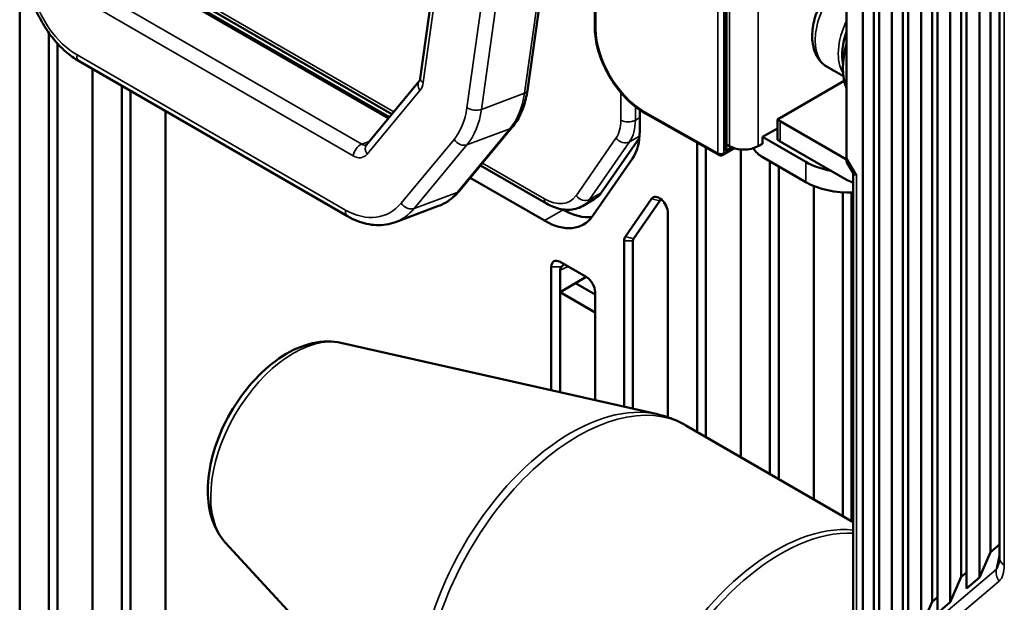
# Model space of a CAD drawing. Header units: millimetres. Extents: x 0 to 5104, y -184 to 1188.
# Tile 122 of 221: x 1363 to 1395, y 409 to 428. Entities that reach past the tile are written whole.
import ezdxf

# ---------------------------------------------------------------- set-up
doc = ezdxf.new("R2010")
doc.units = ezdxf.units.MM
doc.header["$LTSCALE"] = 2
doc.layers.add('Sichtbar (ISO)', color=7, linetype='Continuous', lineweight=50)
doc.layers.add('Sichtbar schmal (ISO)', color=7, linetype='Continuous', lineweight=35)

msp = doc.modelspace()

# ---------------------------------------------------------------- linework, layer by layer
at = {"layer": 'Sichtbar (ISO)'}
for p, q in [((1390.553, 556.312), (1390.553, 406.829)), ((1390.912, 555.593), (1390.912, 407.649)), ((1391.083, 555.252), (1391.083, 407.278)), ((1391.496, 554.423), (1391.496, 407.629)), ((1391.855, 448.188), (1391.855, 408.449)), ((1392.025, 447.855), (1392.025, 408.078)), ((1392.439, 447.047), (1392.439, 408.429)), ((1392.798, 446.346), (1392.798, 409.249)), ((1392.968, 446.014), (1392.968, 408.878)), ((1393.382, 445.206), (1393.382, 409.229)), ((1393.741, 444.505), (1393.741, 410.049)), ((1393.911, 444.172), (1393.911, 409.678)), ((1394.325, 443.364), (1394.325, 410.029)), ((1394.683, 442.663), (1394.683, 410.849)), ((1394.976, 410.652), (1394.976, 441.911)), ((1381.278, 436.96), (1379.709, 425.777)), ((1381.886, 436.214), (1381.886, 427.831)), ((1386.145, 423.967), (1386.145, 435.681)), ((1390.031, 431.166), (1390.031, 423.599)), ((1376.883, 430.738), (1376.242, 426.166)), ((1363.291, 430.191), (1363.291, 401.948)), ((1375.248, 424.917), (1367.184, 429.573)), ((1368.298, 429.07), (1375.327, 425.012)), ((1364.233, 401.403), (1364.233, 427.642)), ((1364.516, 401.403), (1364.516, 427.292)), ((1373.896, 421.711), (1365.212, 426.725)), ((1365.648, 426.474), (1365.648, 400.587)), ((1389.404, 426.542), (1389.93, 426.238)), ((1374.501, 424.019), (1376.211, 426.077)), ((1389.957, 426.088), (1387.796, 424.841)), ((1366.59, 400.042), (1366.59, 425.929)), ((1366.873, 400.042), (1366.873, 425.766)), ((1368.005, 407.652), (1368.005, 425.113)), ((1383.342, 425.148), (1383.342, 424.469)), ((1383.527, 425.031), (1385.9, 423.693)), ((1387.796, 424.188), (1387.796, 424.841)), ((1387.886, 424.784), (1390.031, 423.545)), ((1379.219, 424.59), (1377.509, 422.531)), ((1387.796, 424.547), (1387.314, 424.276)), ((1382.099, 422.473), (1383.331, 424.252)), ((1387.314, 424.276), (1387.314, 424.058)), ((1387.314, 424.276), (1388.716, 423.467)), ((1390.054, 422.878), (1387.886, 424.13)), ((1385.197, 424.09), (1385.197, 414.741)), ((1385.48, 423.93), (1385.48, 414.578)), ((1386.033, 423.694), (1386.401, 423.912)), ((1386.145, 424.032), (1386.24, 423.979)), ((1386.611, 413.925), (1386.611, 423.873)), ((1387.314, 424.058), (1387.172, 423.978)), ((1381.814, 421.714), (1383.106, 423.579)), ((1387.302, 423.63), (1388.716, 422.813)), ((1390.031, 423.599), (1390.031, 423.479)), ((1378.194, 423.357), (1380.327, 422.125)), ((1387.554, 423.484), (1387.554, 413.381)), ((1387.837, 423.321), (1387.837, 413.217)), ((1390.033, 423.474), (1390.254, 423.09)), ((1380.258, 421.57), (1377.86, 422.954)), ((1390.249, 406.46), (1390.249, 423.099)), ((1388.968, 422.69), (1388.968, 412.564)), ((1381.494, 422.042), (1381.871, 422.26)), ((1383.726, 422.279), (1382.877, 421.055)), ((1389.911, 422.482), (1389.911, 412.02)), ((1390.194, 422.476), (1390.194, 411.857)), ((1376.834, 422.044), (1375.441, 421.523)), ((1380.857, 421.932), (1380.871, 421.924)), ((1383.99, 422.209), (1383.141, 420.984)), ((1384.254, 415.213), (1384.254, 421.812)), ((1382.84, 420.914), (1382.84, 415.55)), ((1383.123, 420.914), (1383.123, 415.487)), ((1380.483, 416.082), (1380.483, 420.075)), ((1381.614, 419.748), (1380.766, 420.238)), ((1380.766, 419.966), (1380.766, 419.258)), ((1381.262, 419.545), (1381.614, 419.748)), ((1381.262, 419.545), (1380.766, 419.258)), ((1381.262, 419.545), (1381.897, 419.178)), ((1381.897, 418.605), (1380.766, 419.258)), ((1380.766, 416.019), (1380.766, 419.258)), ((1381.897, 415.763), (1381.897, 419.258)), ((1373.681, 417.618), (1383.918, 415.307)), ((1390.249, 411.825), (1384.837, 414.949)), ((1369.948, 411.152), (1377.068, 403.441)), ((1394.683, 410.849), (1394.976, 411.098)), ((1394.683, 410.849), (1394.325, 410.029)), ((1393.741, 410.049), (1393.911, 410.194)), ((1393.741, 410.049), (1393.382, 409.229)), ((1394.325, 410.029), (1393.911, 409.678)), ((1392.798, 409.249), (1392.439, 408.429)), ((1392.798, 409.249), (1392.968, 409.394)), ((1393.382, 409.229), (1392.968, 408.878))]:
    msp.add_line(p, q, dxfattribs=at)
msp.add_arc((1385.965, 423.809), 0.133, 240.5739, 300.5806, dxfattribs=at)
for centre, major_axis, ratio, start_param, end_param in [((1391.186, 427.668), (-0.917, -1.588), 0.57735, 5.026334, 5.703685), ((1391.563, 427.451), (-1.167, -2.021), 0.57735, 5.117536, 5.878038), ((1389.73, 426.702), (0.156, 0.264), 0.584863, 2.974504, 3.322129), ((1388.829, 425.328), (-1.333, 0), 0.57735, 0.685231, 0.785398), ((1381.55, 425.503), (1.267, -2.194), 0.57735, 0.266252, 0.785398), ((1388.829, 424.675), (1.333, 0), 0.57735, 3.826823, 3.926991), ((1386.012, 423.891), (0.093, 0.164), 0.580699, 4.715263, 5.489028), ((1386.706, 424.254), (0.667, 0), 0.57735, 3.938624, 5.484688), ((1387.302, 424.174), (-0.333, 0.577), 0.57735, 1.694629, 2.356194), ((1390.13, 424.283), (-2, 0), 0.57735, 0.785398, 1.265432), ((1390.364, 423.566), (-0.333, -0.089), 0.179885, 6.235039, 6.331331), ((1390.054, 423.532), (-0.4, 0.693), 0.57735, 2.356194, 2.707699), ((1390.582, 423.188), (0.332, 0.089), 0.317949, 3.226552, 3.842032), ((1390.13, 423.63), (2, 0), 0.57735, 3.926991, 4.771876), ((1380.871, 423.992), (1, -1.732), 0.57735, 0, 0.266252), ((1383.971, 421.976), (-0.2, 0.346), 0.57735, 3.926991, 6.549437), ((1384.113, 422.057), (-0.1, 0.173), 0.57735, 5.921818, 6.549437), ((1380.871, 423.992), (1.267, -2.194), 0.57735, 5.497787, 6.038857), ((1380.258, 423.638), (1.267, -2.194), 0.57735, 5.497787, 6.549437), ((1383.123, 420.751), (-0.2, 0.346), 0.57735, 0.266252, 0.785398), ((1383.264, 420.833), (-0.1, 0.173), 0.57735, 0.266252, 0.785398), ((1380.766, 419.911), (-0.2, 0.346), 0.57735, 5.497787, 7.068583), ((1381.264, 419.95), (0.498, -0.023), 0.546305, 2.751531, 3.166332), ((1381.614, 419.422), (0.2, -0.346), 0.57735, 0.785398, 2.356194), ((1395.509, 410.652), (-0.533, 0), 0.57735, 0, 0.000045)]:
    msp.add_ellipse(centre, major_axis=major_axis, ratio=ratio, start_param=start_param, end_param=end_param, dxfattribs=at)
for points, knots in [([(1389.404, 426.542), (1389.301, 426.601), (1389.212, 426.682), (1389.064, 426.88), (1389.009, 426.999), (1388.93, 427.277), (1388.915, 427.439), (1388.929, 427.787), (1388.962, 427.975), (1389.074, 428.347), (1389.152, 428.532), (1389.344, 428.882), (1389.457, 429.047), (1389.709, 429.345), (1389.849, 429.477), (1390.008, 429.594), (1390.02, 429.602), (1390.031, 429.61)], [3.926991, 3.926991, 3.926991, 3.926991, 4.170183, 4.170183, 4.437892, 4.437892, 4.759759, 4.759759, 5.109898, 5.109898, 5.458087, 5.458087, 5.803266, 5.803266, 6.150381, 6.150381, 6.176793, 6.176793, 6.176793, 6.176793]), ([(1363.586, 429.04), (1363.636, 428.846), (1363.701, 428.654), (1363.855, 428.281), (1363.945, 428.101), (1364.147, 427.759), (1364.26, 427.597), (1364.504, 427.298), (1364.636, 427.161), (1364.914, 426.919), (1365.06, 426.813), (1365.212, 426.725)], [3.665191, 3.665191, 3.665191, 3.665191, 3.874631, 3.874631, 4.08407, 4.08407, 4.29351, 4.29351, 4.502949, 4.502949, 4.712389, 4.712389, 4.712389, 4.712389]), ([(1381.886, 427.831), (1381.886, 427.631), (1381.914, 427.418), (1382.02, 426.984), (1382.099, 426.764), (1382.299, 426.335), (1382.421, 426.127), (1382.698, 425.742), (1382.852, 425.565), (1383.179, 425.259), (1383.352, 425.13), (1383.527, 425.031)], [1.570796, 1.570796, 1.570796, 1.570796, 1.884956, 1.884956, 2.199115, 2.199115, 2.513274, 2.513274, 2.827433, 2.827433, 3.141593, 3.141593, 3.141593, 3.141593]), ([(1376.211, 426.077), (1376.213, 426.079), (1376.214, 426.081), (1376.218, 426.087), (1376.22, 426.091), (1376.225, 426.101), (1376.227, 426.107), (1376.232, 426.12), (1376.234, 426.128), (1376.239, 426.146), (1376.24, 426.155), (1376.242, 426.166)], [5.7595865, 5.7595865, 5.7595865, 5.7595865, 5.8643063, 5.8643063, 5.969026, 5.969026, 6.0737458, 6.0737458, 6.1784656, 6.1784656, 6.2831853, 6.2831853, 6.2831853, 6.2831853]), ([(1379.709, 425.777), (1379.696, 425.686), (1379.679, 425.596), (1379.638, 425.421), (1379.613, 425.336), (1379.556, 425.17), (1379.523, 425.09), (1379.45, 424.936), (1379.409, 424.862), (1379.32, 424.72), (1379.271, 424.653), (1379.219, 424.59)], [0, 0, 0, 0, 0.1047198, 0.1047198, 0.2094395, 0.2094395, 0.3141593, 0.3141593, 0.418879, 0.418879, 0.5235988, 0.5235988, 0.5235988, 0.5235988]), ([(1374.5, 424.017), (1374.5, 424.017), (1374.5, 424.017), (1374.5, 424.017), (1374.501, 424.018), (1374.501, 424.019)], [5.6462426, 5.6462426, 5.6462426, 5.6462426, 5.6864487, 5.6864487, 5.7595865, 5.7595865, 5.7595865, 5.7595865]), ([(1377.509, 422.531), (1377.472, 422.487), (1377.434, 422.445), (1377.353, 422.365), (1377.311, 422.328), (1377.224, 422.257), (1377.178, 422.224), (1377.085, 422.163), (1377.036, 422.136), (1376.937, 422.085), (1376.886, 422.063), (1376.834, 422.044)], [0.5235988, 0.5235988, 0.5235988, 0.5235988, 0.5967366, 0.5967366, 0.6698743, 0.6698743, 0.7430121, 0.7430121, 0.8161499, 0.8161499, 0.8892877, 0.8892877, 0.8892877, 0.8892877]), ([(1380.327, 422.125), (1380.402, 422.082), (1380.479, 422.045), (1380.634, 421.983), (1380.713, 421.959), (1380.872, 421.927), (1380.952, 421.919), (1381.113, 421.921), (1381.193, 421.931), (1381.349, 421.972), (1381.424, 422.002), (1381.494, 422.042)], [4.712389, 4.712389, 4.712389, 4.712389, 4.8694686, 4.8694686, 5.0265482, 5.0265482, 5.1836279, 5.1836279, 5.3407075, 5.3407075, 5.4977871, 5.4977871, 5.4977871, 5.4977871]), ([(1373.896, 421.711), (1373.995, 421.654), (1374.096, 421.605), (1374.302, 421.523), (1374.406, 421.491), (1374.616, 421.444), (1374.722, 421.43), (1374.932, 421.422), (1375.037, 421.428), (1375.243, 421.46), (1375.344, 421.487), (1375.441, 421.523)], [4.712389, 4.712389, 4.712389, 4.712389, 4.8486907, 4.8486907, 4.9849924, 4.9849924, 5.1212942, 5.1212942, 5.2575959, 5.2575959, 5.3938976, 5.3938976, 5.3938976, 5.3938976]), ([(1380.808, 420.075), (1380.819, 420.088), (1380.83, 420.1), (1380.855, 420.123), (1380.867, 420.133), (1380.89, 420.146), (1380.9, 420.149), (1380.916, 420.149), (1380.922, 420.148), (1380.928, 420.144)], [-0.14032269, -0.14032269, -0.14032269, -0.14032269, -0.13169238, -0.13169238, -0.12144946, -0.12144946, -0.11119961, -0.11119961, -0.10269416, -0.10269416, -0.10269416, -0.10269416]), ([(1369.948, 411.152), (1369.776, 411.338), (1369.645, 411.56), (1369.443, 412.082), (1369.387, 412.39), (1369.362, 413.069), (1369.404, 413.445), (1369.583, 414.204), (1369.72, 414.587), (1370.072, 415.32), (1370.285, 415.671), (1370.771, 416.312), (1371.043, 416.603), (1371.629, 417.098), (1371.944, 417.301), (1372.591, 417.583), (1372.925, 417.664), (1373.402, 417.664), (1373.543, 417.649), (1373.681, 417.618)], [4.104701, 4.104701, 4.104701, 4.104701, 4.362459, 4.362459, 4.670481, 4.670481, 5.017197, 5.017197, 5.365992, 5.365992, 5.710916, 5.710916, 6.056431, 6.056431, 6.406147, 6.406147, 6.747533, 6.747533, 6.890873, 6.890873, 6.890873, 6.890873]), ([(1384.837, 414.949), (1384.78, 414.982), (1384.721, 415.013), (1384.603, 415.072), (1384.543, 415.1), (1384.421, 415.152), (1384.36, 415.176), (1384.236, 415.22), (1384.173, 415.24), (1384.046, 415.276), (1383.983, 415.292), (1383.918, 415.307)], [5.4977871, 5.4977871, 5.4977871, 5.4977871, 5.5333293, 5.5333293, 5.5688714, 5.5688714, 5.6044135, 5.6044135, 5.6399556, 5.6399556, 5.6754977, 5.6754977, 5.6754977, 5.6754977]), ([(1394.964, 410.52), (1394.968, 410.537), (1394.972, 410.563), (1394.975, 410.61), (1394.976, 410.631), (1394.976, 410.652)], [0, 0, 0, 0, 0.02241778, 0.02241778, 0.03673658, 0.03673658, 0.03673658, 0.03673658])]:
    msp.add_open_spline(points, degree=3, knots=knots, dxfattribs=at)
at = {"layer": 'Sichtbar schmal (ISO)'}
for p, q in [((1395.132, 441.693), (1395.132, 410.435)), ((1381.184, 436.87), (1379.615, 425.688)), ((1379.323, 436.399), (1377.754, 425.216)), ((1378.222, 425.167), (1379.791, 436.349)), ((1381.926, 436.159), (1381.926, 427.776)), ((1385.872, 423.754), (1385.872, 435.729)), ((1386.061, 435.731), (1386.061, 423.755)), ((1386.107, 423.837), (1386.107, 435.704)), ((1386.24, 423.979), (1386.24, 435.627)), ((1387.172, 435.627), (1387.172, 423.978)), ((1376.34, 426.033), (1377.009, 430.802)), ((1375.209, 424.87), (1367.058, 429.576)), ((1365.665, 429.056), (1374.35, 424.042)), ((1375.39, 425.088), (1368.229, 429.223)), ((1374.077, 423.663), (1365.392, 428.677)), ((1365.146, 426.927), (1373.831, 421.913)), ((1374.526, 423.719), (1376.236, 425.778)), ((1379.615, 425.688), (1378.222, 425.167)), ((1382.729, 424.823), (1382.729, 425.716)), ((1383.2, 425.253), (1383.2, 424.823)), ((1383.5, 425.092), (1385.872, 423.754)), ((1383.2, 424.823), (1383.342, 424.905)), ((1387.886, 424.784), (1387.886, 424.13)), ((1379.146, 424.539), (1377.436, 422.481)), ((1377.753, 424.019), (1379.146, 424.539)), ((1374.597, 424.134), (1374.35, 424.042)), ((1377.338, 424.196), (1375.628, 422.137)), ((1381.282, 422.373), (1382.574, 424.237)), ((1383.336, 424.306), (1383.014, 424.12)), ((1376.043, 421.96), (1377.753, 424.019)), ((1383.014, 424.12), (1381.722, 422.255)), ((1386.061, 423.755), (1386.353, 423.928)), ((1386.298, 423.95), (1386.107, 423.837)), ((1390.031, 423.599), (1390.347, 423.052)), ((1380.258, 422.278), (1378.258, 423.433)), ((1388.716, 422.813), (1388.716, 423.467)), ((1390.347, 423.052), (1390.347, 406.635)), ((1377.436, 422.481), (1376.043, 421.96)), ((1381.722, 422.255), (1382.099, 422.473)), ((1383.99, 422.209), (1383.726, 422.279)), ((1380.258, 421.57), (1380.871, 421.924)), ((1382.877, 421.055), (1383.141, 420.984)), ((1383.123, 420.914), (1382.84, 420.914)), ((1380.808, 420.075), (1380.483, 420.075)), ((1381.027, 420.087), (1380.766, 419.966)), ((1394.868, 410.294), (1394.976, 410.784)), ((1390.302, 406.419), (1394.868, 410.294)), ((1394.965, 409.917), (1390.399, 406.042))]:
    msp.add_line(p, q, dxfattribs=at)
for centre, major_axis, ratio, start_param, end_param in [((1390.337, 428.158), (-0.933, -1.617), 0.57735, 4.161271, 6.283185), ((1365.474, 429.261), (0.934, -2.498), 0.668835, 4.554479, 5.601677), ((1391.083, 427.728), (-0.933, -1.617), 0.57735, 4.849572, 5.989), ((1382.019, 427.831), (-0.133, 0), 0.57735, 0, 0.797031), ((1383.5, 426.889), (-1.119, 1.894), 0.584027, 0.779514, 2.35031), ((1365.379, 427.014), (-0.167, -0.289), 0.57735, 5.323254, 6.283185), ((1376.468, 425.864), (-0.256, 0.213), 0.694255, 0, 1.192477), ((1376.572, 426.12), (-0.33, 0.046), 0.468323, 0, 0.858678), ((1375.868, 426.305), (0.233, -0.624), 0.668835, 0.365689, 0.889288), ((1379.379, 425.824), (0.33, -0.046), 0.468323, 5.571067, 6.283185), ((1377.493, 426.912), (1.05, -2.81), 0.668835, 0.365689, 0.889288), ((1375.868, 426.305), (0.934, -2.498), 0.668835, 0.365689, 0.889288), ((1376.101, 426.392), (1.05, -2.81), 0.668835, 0.365689, 0.889288), ((1377.986, 425.303), (-0.33, 0.046), 0.468323, 0.858678, 2.429475), ((1383.593, 425.147), (-0.066, -0.116), 0.570595, 5.492038, 6.283185), ((1381.55, 425.503), (0.833, -1.443), 0.57735, 0.266252, 0.785398), ((1382.965, 424.959), (0.333, 0), 0.57735, 3.926991, 5.497787), ((1381.786, 425.64), (1, -1.732), 0.57735, 0.266252, 0.785398), ((1378.963, 424.803), (0.256, -0.213), 0.694255, 5.904866, 6.283185), ((1377.57, 424.282), (0.256, -0.213), 0.694255, 4.33407, 5.904866), ((1382.809, 424.374), (0.274, -0.19), 0.787726, 4.35616, 5.926956), ((1374.309, 423.75), (-0.167, -0.289), 0.57735, 3.752458, 5.323254), ((1374.391, 424.333), (0.117, -0.312), 0.668835, 5.601677, 6.256244), ((1374.758, 423.806), (-0.256, 0.213), 0.694255, 0, 1.192477), ((1374.158, 424.247), (0.233, -0.624), 0.668835, 5.601677, 6.648874), ((1385.965, 423.809), (0.133, 0), 0.57735, 3.938624, 5.50942), ((1385.965, 423.809), (-0.066, -0.116), 0.570595, 5.492038, 6.283185), ((1385.965, 423.809), (0.068, -0.115), 0.584027, 0, 0.779514), ((1375.783, 424.854), (1.05, -2.81), 0.668835, 0, 0.365689), ((1377.253, 422.744), (0.256, -0.213), 0.694255, 5.904866, 6.283185), ((1380.258, 423.638), (0.833, -1.443), 0.57735, 5.497787, 6.549437), ((1380.494, 422.414), (-0.167, -0.289), 0.57735, 5.497787, 6.283185), ((1381.517, 422.509), (0.274, -0.19), 0.787726, 4.35616, 5.926956), ((1380.494, 423.775), (1, -1.732), 0.57735, 0, 0.266252), ((1374.063, 422), (-0.167, -0.289), 0.57735, 5.323254, 6.283185), ((1374.158, 424.247), (0.934, -2.498), 0.668835, 5.601677, 6.648874), ((1374.391, 424.333), (1.05, -2.81), 0.668835, 0, 0.365689), ((1375.86, 422.224), (0.256, -0.213), 0.694255, 4.33407, 5.904866), ((1372.15, 414.191), (1.896, 3.285), 0.57735, 0.177711, 2.963882), ((1381.337, 408.887), (3.5, 6.062), 0.57735, 0, 3.141593), ((1381.108, 409.019), (-3.48, -6.028), 0.57735, 3.319303, 6.105475), ((1387.739, 405.191), (-3.5, -6.062), 0.57735, 3.395252, 6.283185), ((1387.9, 405.098), (3.49, 6.045), 0.57735, 0.289348, 3.26395), ((1394.6, 411.449), (0.191, -1.201), 0.294111, 0.236693, 0.640513), ((1395.509, 410.652), (-0.533, 0), 0.57735, 0.000045, 0.785398), ((1395.342, 410.135), (-0.345, 0.407), 0.812024, 0.638635, 1.424034), ((1394.152, 411.429), (-0.751, 1.552), 0.405174, 3.245935, 3.838598)]:
    msp.add_ellipse(centre, major_axis=major_axis, ratio=ratio, start_param=start_param, end_param=end_param, dxfattribs=at)

doc.saveas('drawing.dxf')
